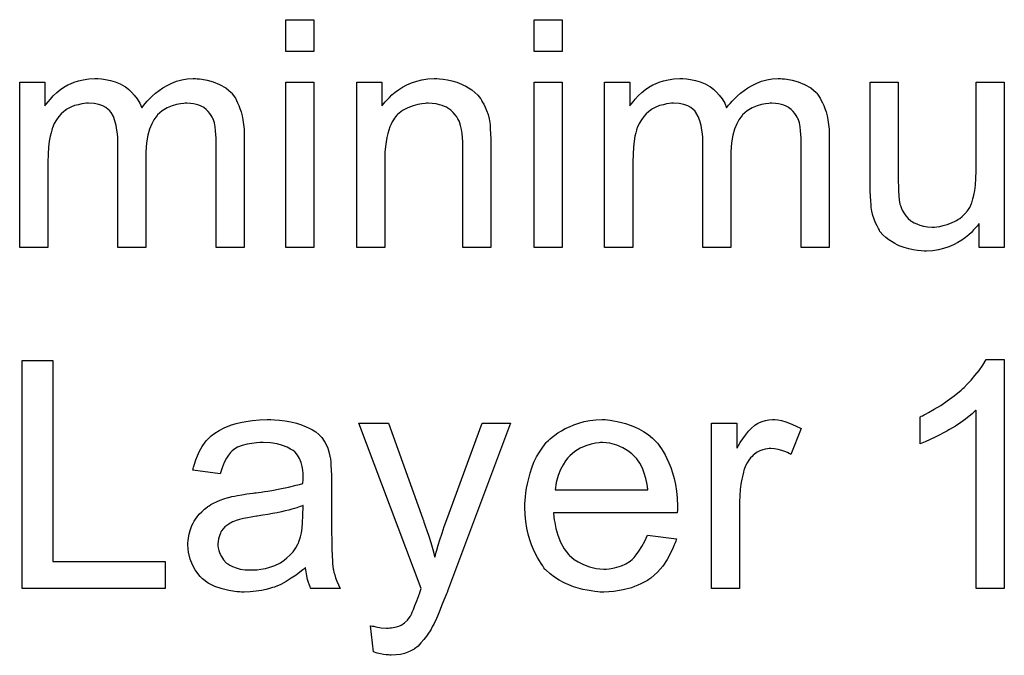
# Model space of a CAD drawing. Extents: x -1.7 to 9, y -2.8 to 5.2.
# Tile 202 of 227: x 4.082 to 4.427, y 3.492 to 3.715. Entities that reach past the tile are written whole.
import ezdxf

# ---------------------------------------------------------------- set-up
doc = ezdxf.new("R2010")
doc.units = 0
doc.layers.add('qfn32-50-23-b_document', color=1, linetype='CONTINUOUS')

msp = doc.modelspace()

# ---------------------------------------------------------------- linework, layer by layer
at = {"layer": 'qfn32-50-23-b_document', "color": 1}
for points in [[(4.184987, 3.703919), (4.175152, 3.703919), (4.175152, 3.715142), (4.184987, 3.715142), (4.184987, 3.703919)], [(4.272109, 3.703919), (4.262274, 3.703919), (4.262274, 3.715142), (4.272109, 3.715142), (4.272109, 3.703919)], [(4.144029, 3.694316), (4.144839, 3.694316), (4.145649, 3.6942), (4.147616, 3.693853), (4.149698, 3.693274), (4.151896, 3.692349), (4.154095, 3.691192), (4.155946, 3.689572), (4.156177, 3.689341), (4.15664, 3.688646), (4.15745, 3.687605), (4.157797, 3.686795), (4.15826, 3.685985), (4.158723, 3.684944), (4.15907, 3.683903), (4.159533, 3.682746), (4.15988, 3.681357), (4.160111, 3.679969), (4.160343, 3.678349), (4.160574, 3.676729), (4.160574, 3.674878), (4.160574, 3.635077), (4.150739, 3.635077), (4.150739, 3.671523), (4.150739, 3.671639), (4.150739, 3.671754), (4.150739, 3.672448), (4.150739, 3.67349), (4.150624, 3.674762), (4.150508, 3.676151), (4.150392, 3.677539), (4.150161, 3.678928), (4.149814, 3.679969), (4.149814, 3.680085), (4.149583, 3.680432), (4.149351, 3.680895), (4.149004, 3.681473), (4.148541, 3.682167), (4.147963, 3.682861), (4.147269, 3.683556), (4.146343, 3.68425), (4.146227, 3.684366), (4.14588, 3.684481), (4.145417, 3.684713), (4.144607, 3.68506), (4.143797, 3.685407), (4.142756, 3.685638), (4.141715, 3.685754), (4.140442, 3.68587), (4.139864, 3.68587), (4.139401, 3.685754), (4.138244, 3.685638), (4.136855, 3.685407), (4.135236, 3.684828), (4.1335, 3.684134), (4.131765, 3.683093), (4.130145, 3.681704), (4.130029, 3.681473), (4.129566, 3.680895), (4.128872, 3.679969), (4.128178, 3.678581), (4.127368, 3.676729), (4.12679, 3.674531), (4.126327, 3.67187), (4.126095, 3.668746), (4.126095, 3.635077), (4.116261, 3.635077), (4.116261, 3.67268), (4.116261, 3.672796), (4.116261, 3.673027), (4.116261, 3.673258), (4.116261, 3.673721), (4.116145, 3.674994), (4.115914, 3.676382), (4.115682, 3.678002), (4.11522, 3.679622), (4.114641, 3.681126), (4.113831, 3.682514), (4.113716, 3.68263), (4.113368, 3.683093), (4.11279, 3.683556), (4.11198, 3.68425), (4.110939, 3.684828), (4.10955, 3.685407), (4.107931, 3.685754), (4.105964, 3.68587), (4.105269, 3.68587), (4.104459, 3.685754), (4.103534, 3.685638), (4.102377, 3.685291), (4.100989, 3.684944), (4.099716, 3.684366), (4.098327, 3.683671), (4.098212, 3.683556), (4.097749, 3.683209), (4.09717, 3.682746), (4.09636, 3.682052), (4.095551, 3.681126), (4.094741, 3.679969), (4.093931, 3.678696), (4.093237, 3.677192), (4.093121, 3.676961), (4.093005, 3.676382), (4.092774, 3.675457), (4.092427, 3.674184), (4.09208, 3.672448), (4.091848, 3.670366), (4.091733, 3.667936), (4.091617, 3.665159), (4.091617, 3.635077), (4.081782, 3.635077), (4.081782, 3.693159), (4.090575, 3.693159), (4.090575, 3.684828), (4.090691, 3.68506), (4.091038, 3.685523), (4.091733, 3.686332), (4.092542, 3.687258), (4.093584, 3.688415), (4.094856, 3.689572), (4.096245, 3.690729), (4.097865, 3.69177), (4.098096, 3.691886), (4.098675, 3.692233), (4.0996, 3.69258), (4.100873, 3.693159), (4.102377, 3.693622), (4.104112, 3.693969), (4.106079, 3.694316), (4.108162, 3.694432), (4.109203, 3.694432), (4.110476, 3.694316), (4.111864, 3.694084), (4.1136, 3.693737), (4.115335, 3.693274), (4.117071, 3.69258), (4.118691, 3.691655), (4.118922, 3.691539), (4.119385, 3.691192), (4.120079, 3.690613), (4.121005, 3.689688), (4.12193, 3.688646), (4.122971, 3.687374), (4.123897, 3.68587), (4.124591, 3.684134), (4.124707, 3.68425), (4.124938, 3.684597), (4.125285, 3.68506), (4.125864, 3.685754), (4.126558, 3.686564), (4.127368, 3.687374), (4.128294, 3.688299), (4.129451, 3.689341), (4.130723, 3.690266), (4.131996, 3.691192), (4.1335, 3.692002), (4.13512, 3.692812), (4.136855, 3.693506), (4.138707, 3.693969), (4.140558, 3.694316), (4.142641, 3.694432), (4.14345, 3.694432), (4.144029, 3.694316)], [(4.229068, 3.694316), (4.230341, 3.6942), (4.231845, 3.693969), (4.233465, 3.693622), (4.2352, 3.693159), (4.23682, 3.692465), (4.237052, 3.692349), (4.237515, 3.692118), (4.238324, 3.691771), (4.23925, 3.691192), (4.240407, 3.690498), (4.241448, 3.689572), (4.24249, 3.688647), (4.243415, 3.68749), (4.243531, 3.687374), (4.243762, 3.686911), (4.244109, 3.686333), (4.244688, 3.685523), (4.245151, 3.684366), (4.245614, 3.683209), (4.246192, 3.68182), (4.246539, 3.680316), (4.246539, 3.6802), (4.246655, 3.679738), (4.24677, 3.679044), (4.246886, 3.678118), (4.246886, 3.676729), (4.247002, 3.67511), (4.247118, 3.673143), (4.247118, 3.670713), (4.247118, 3.635077), (4.237283, 3.635077), (4.237283, 3.67025), (4.237283, 3.670366), (4.237283, 3.670482), (4.237283, 3.671292), (4.237283, 3.672333), (4.237167, 3.673606), (4.237052, 3.67511), (4.23682, 3.676614), (4.236473, 3.678002), (4.236126, 3.679275), (4.236126, 3.679391), (4.235895, 3.679738), (4.235548, 3.680316), (4.2352, 3.68101), (4.234622, 3.681704), (4.233928, 3.682514), (4.233002, 3.683324), (4.231961, 3.684019), (4.231845, 3.684134), (4.231498, 3.684366), (4.230804, 3.684597), (4.229994, 3.684944), (4.229068, 3.685291), (4.227911, 3.685638), (4.226523, 3.685754), (4.225135, 3.68587), (4.224556, 3.68587), (4.224093, 3.685754), (4.222936, 3.685638), (4.221432, 3.685407), (4.219812, 3.684828), (4.217961, 3.684134), (4.21611, 3.683209), (4.214374, 3.68182), (4.214143, 3.681589), (4.21368, 3.68101), (4.213333, 3.680548), (4.212986, 3.679969), (4.212523, 3.679275), (4.212176, 3.678465), (4.211713, 3.677539), (4.211251, 3.676382), (4.210904, 3.67511), (4.210556, 3.673721), (4.210325, 3.672217), (4.210094, 3.670597), (4.209862, 3.66863), (4.209862, 3.666664), (4.209862, 3.635077), (4.200028, 3.635077), (4.200028, 3.693159), (4.208821, 3.693159), (4.208821, 3.684828), (4.208937, 3.684944), (4.209168, 3.685291), (4.209515, 3.685754), (4.209978, 3.686332), (4.210672, 3.687027), (4.211482, 3.687837), (4.212408, 3.688762), (4.213565, 3.689688), (4.214722, 3.690498), (4.21611, 3.691423), (4.217614, 3.692233), (4.219234, 3.692927), (4.221085, 3.693506), (4.222936, 3.693969), (4.225019, 3.694316), (4.227217, 3.694432), (4.228143, 3.694432), (4.229068, 3.694316)], [(4.349281, 3.694316), (4.350091, 3.694316), (4.3509, 3.6942), (4.352867, 3.693853), (4.35495, 3.693275), (4.357148, 3.692349), (4.359347, 3.691192), (4.361198, 3.689572), (4.361429, 3.689341), (4.361892, 3.688647), (4.362702, 3.687605), (4.363049, 3.686795), (4.363512, 3.685985), (4.363975, 3.684944), (4.364322, 3.683903), (4.364784, 3.682746), (4.365132, 3.681358), (4.365363, 3.679969), (4.365594, 3.678349), (4.365826, 3.676729), (4.365826, 3.674878), (4.365826, 3.635077), (4.355991, 3.635077), (4.355991, 3.671523), (4.355991, 3.671639), (4.355991, 3.671754), (4.355991, 3.672449), (4.355991, 3.67349), (4.355876, 3.674763), (4.35576, 3.676151), (4.355644, 3.677539), (4.355413, 3.678928), (4.355066, 3.679969), (4.355066, 3.680085), (4.354834, 3.680432), (4.354603, 3.680895), (4.354256, 3.681473), (4.353793, 3.682167), (4.353215, 3.682862), (4.35252, 3.683556), (4.351595, 3.68425), (4.351479, 3.684366), (4.351132, 3.684481), (4.350669, 3.684713), (4.349859, 3.68506), (4.349049, 3.685407), (4.348008, 3.685638), (4.346967, 3.685754), (4.345694, 3.68587), (4.345115, 3.68587), (4.344653, 3.685754), (4.343496, 3.685638), (4.342107, 3.685407), (4.340488, 3.684829), (4.338752, 3.684134), (4.337016, 3.683093), (4.335397, 3.681705), (4.335281, 3.681473), (4.334818, 3.680895), (4.334124, 3.679969), (4.33343, 3.678581), (4.33262, 3.676729), (4.332041, 3.674531), (4.331579, 3.67187), (4.331347, 3.668746), (4.331347, 3.635077), (4.321513, 3.635077), (4.321513, 3.67268), (4.321513, 3.672796), (4.321513, 3.673027), (4.321513, 3.673258), (4.321513, 3.673721), (4.321397, 3.674994), (4.321166, 3.676382), (4.320934, 3.678002), (4.320471, 3.679622), (4.319893, 3.681126), (4.319083, 3.682515), (4.318967, 3.68263), (4.31862, 3.683093), (4.318042, 3.683556), (4.317232, 3.68425), (4.31619, 3.684829), (4.314802, 3.685407), (4.313182, 3.685754), (4.311215, 3.68587), (4.310521, 3.68587), (4.309711, 3.685754), (4.308786, 3.685638), (4.307629, 3.685291), (4.30624, 3.684944), (4.304968, 3.684366), (4.303579, 3.683671), (4.303463, 3.683556), (4.303001, 3.683209), (4.302422, 3.682746), (4.301612, 3.682052), (4.300802, 3.681126), (4.299993, 3.679969), (4.299183, 3.678696), (4.298488, 3.677192), (4.298373, 3.676961), (4.298257, 3.676382), (4.298026, 3.675457), (4.297678, 3.674184), (4.297331, 3.672449), (4.2971, 3.670366), (4.296984, 3.667936), (4.296869, 3.66516), (4.296869, 3.635077), (4.287034, 3.635077), (4.287034, 3.693159), (4.295827, 3.693159), (4.295827, 3.684829), (4.295943, 3.68506), (4.29629, 3.685523), (4.296984, 3.686333), (4.297794, 3.687258), (4.298836, 3.688415), (4.300108, 3.689572), (4.301497, 3.690729), (4.303116, 3.691771), (4.303348, 3.691886), (4.303926, 3.692233), (4.304852, 3.69258), (4.306125, 3.693159), (4.307629, 3.693622), (4.309364, 3.693969), (4.311331, 3.694316), (4.313414, 3.694432), (4.314455, 3.694432), (4.315728, 3.694316), (4.317116, 3.694084), (4.318852, 3.693737), (4.320587, 3.693275), (4.322323, 3.69258), (4.323942, 3.691655), (4.324174, 3.691539), (4.324637, 3.691192), (4.325331, 3.690613), (4.326256, 3.689688), (4.327182, 3.688647), (4.328223, 3.687374), (4.329149, 3.68587), (4.329843, 3.684134), (4.329959, 3.68425), (4.33019, 3.684597), (4.330537, 3.68506), (4.331116, 3.685754), (4.33181, 3.686564), (4.33262, 3.687374), (4.333546, 3.6883), (4.334703, 3.689341), (4.335975, 3.690266), (4.337248, 3.691192), (4.338752, 3.692002), (4.340372, 3.692812), (4.342107, 3.693506), (4.343958, 3.693969), (4.34581, 3.694316), (4.347892, 3.694432), (4.348702, 3.694432), (4.349281, 3.694316)], [(4.184987, 3.635077), (4.175152, 3.635077), (4.175152, 3.693159), (4.184987, 3.693159), (4.184987, 3.635077)], [(4.272109, 3.635077), (4.262274, 3.635077), (4.262274, 3.693159), (4.272109, 3.693159), (4.272109, 3.635077)], [(4.427262, 3.635077), (4.418469, 3.635077), (4.418469, 3.643524), (4.418354, 3.643408), (4.418122, 3.643061), (4.417775, 3.642598), (4.417197, 3.642019), (4.416502, 3.641325), (4.415693, 3.6404), (4.414767, 3.63959), (4.41361, 3.638664), (4.412337, 3.637739), (4.410949, 3.636929), (4.409445, 3.636119), (4.407825, 3.635309), (4.405974, 3.63473), (4.404123, 3.634268), (4.40204, 3.633921), (4.399957, 3.633805), (4.399147, 3.633805), (4.398106, 3.633921), (4.396833, 3.634036), (4.395329, 3.634268), (4.393709, 3.634615), (4.39209, 3.635077), (4.390354, 3.635772), (4.390123, 3.635887), (4.38966, 3.636119), (4.38885, 3.636582), (4.387925, 3.63716), (4.386767, 3.637854), (4.385726, 3.638664), (4.384685, 3.63959), (4.383759, 3.640631), (4.383644, 3.640747), (4.383412, 3.64121), (4.383065, 3.641788), (4.382602, 3.642714), (4.382024, 3.643755), (4.381561, 3.645028), (4.381098, 3.646416), (4.380751, 3.64792), (4.380751, 3.648036), (4.380635, 3.648499), (4.38052, 3.649193), (4.38052, 3.650119), (4.380404, 3.651507), (4.380288, 3.653011), (4.380173, 3.654978), (4.380173, 3.657176), (4.380173, 3.693159), (4.390007, 3.693159), (4.390007, 3.660879), (4.390007, 3.660763), (4.390007, 3.660532), (4.390007, 3.660184), (4.390007, 3.659606), (4.390007, 3.658333), (4.390123, 3.656713), (4.390123, 3.654978), (4.390239, 3.653242), (4.390354, 3.651738), (4.390586, 3.650466), (4.390586, 3.65035), (4.390817, 3.649887), (4.391048, 3.649193), (4.391395, 3.648267), (4.391974, 3.647342), (4.392668, 3.6463), (4.393478, 3.645375), (4.394519, 3.644449), (4.394635, 3.644334), (4.395098, 3.644102), (4.395676, 3.643755), (4.396602, 3.643408), (4.397643, 3.642945), (4.398916, 3.642598), (4.400304, 3.642367), (4.401924, 3.642251), (4.402734, 3.642251), (4.403544, 3.642367), (4.404585, 3.642482), (4.405858, 3.642829), (4.407246, 3.643177), (4.408751, 3.643755), (4.410255, 3.644449), (4.410486, 3.644565), (4.410949, 3.644912), (4.411643, 3.645375), (4.412453, 3.646069), (4.413378, 3.646995), (4.414304, 3.648036), (4.415114, 3.649193), (4.415808, 3.650581), (4.415924, 3.650813), (4.41604, 3.651276), (4.416271, 3.652201), (4.416618, 3.653474), (4.416965, 3.655094), (4.417197, 3.657061), (4.417312, 3.659374), (4.417428, 3.662036), (4.417428, 3.693159), (4.427262, 3.693159), (4.427262, 3.635077)], [(4.093352, 3.524885), (4.132806, 3.524885), (4.132806, 3.515397), (4.082708, 3.515397), (4.082708, 3.595462), (4.093352, 3.595462), (4.093352, 3.524885)], [(4.427262, 3.515397), (4.417428, 3.515397), (4.417428, 3.577991), (4.417312, 3.577875), (4.416734, 3.577413), (4.41604, 3.576718), (4.414883, 3.575909), (4.41361, 3.574867), (4.41199, 3.57371), (4.410139, 3.572438), (4.408056, 3.571165), (4.407941, 3.571165), (4.407825, 3.571049), (4.407131, 3.570586), (4.405974, 3.570008), (4.404585, 3.569314), (4.402966, 3.568504), (4.40123, 3.567694), (4.399494, 3.566884), (4.397759, 3.56619), (4.397759, 3.575677), (4.397875, 3.575677), (4.398106, 3.575909), (4.398569, 3.576024), (4.399147, 3.576371), (4.399842, 3.576718), (4.400651, 3.577181), (4.402618, 3.578338), (4.404932, 3.579611), (4.407246, 3.581231), (4.409676, 3.583082), (4.412106, 3.585049), (4.412221, 3.585164), (4.412337, 3.58528), (4.412684, 3.585627), (4.413147, 3.585974), (4.414188, 3.587131), (4.415577, 3.58852), (4.416965, 3.59014), (4.418469, 3.591991), (4.419742, 3.593842), (4.420899, 3.595809), (4.427262, 3.595809), (4.427262, 3.515397)], [(4.171218, 3.574636), (4.172954, 3.57452), (4.174921, 3.574289), (4.176888, 3.573941), (4.178855, 3.573479), (4.180706, 3.5729), (4.180937, 3.572785), (4.181516, 3.572553), (4.182326, 3.572206), (4.183367, 3.571743), (4.184524, 3.571049), (4.185681, 3.570355), (4.186722, 3.569429), (4.187648, 3.568504), (4.187764, 3.568388), (4.187995, 3.568041), (4.188342, 3.567462), (4.188805, 3.566768), (4.189383, 3.565727), (4.189846, 3.564686), (4.190309, 3.563413), (4.190656, 3.561909), (4.190656, 3.561793), (4.190772, 3.561446), (4.190887, 3.560752), (4.191003, 3.559826), (4.191003, 3.558553), (4.191119, 3.557049), (4.191234, 3.555082), (4.191234, 3.552884), (4.191234, 3.539694), (4.191234, 3.539579), (4.191234, 3.539116), (4.191234, 3.538422), (4.191234, 3.537496), (4.191234, 3.536455), (4.191234, 3.535182), (4.19135, 3.532405), (4.19135, 3.529513), (4.191466, 3.52662), (4.191582, 3.525347), (4.191582, 3.524191), (4.191697, 3.523149), (4.191813, 3.522339), (4.191813, 3.522224), (4.191929, 3.521761), (4.192044, 3.521067), (4.192391, 3.520141), (4.192623, 3.5191), (4.193086, 3.517943), (4.193664, 3.51667), (4.194243, 3.515397), (4.183945, 3.515397), (4.18383, 3.515513), (4.183714, 3.515976), (4.183483, 3.516554), (4.183136, 3.51748), (4.182788, 3.518521), (4.182557, 3.519794), (4.182326, 3.521182), (4.182094, 3.522686), (4.181979, 3.522686), (4.181863, 3.522455), (4.181169, 3.521876), (4.180127, 3.521067), (4.178739, 3.520025), (4.177003, 3.518984), (4.175268, 3.517827), (4.173417, 3.516786), (4.17145, 3.515976), (4.171218, 3.51586), (4.170524, 3.515744), (4.169483, 3.515397), (4.16821, 3.51505), (4.16659, 3.514703), (4.164739, 3.514472), (4.162657, 3.51424), (4.160574, 3.514125), (4.159648, 3.514125), (4.158954, 3.51424), (4.158144, 3.51424), (4.157219, 3.514356), (4.155136, 3.514703), (4.152822, 3.515282), (4.150277, 3.516091), (4.147963, 3.517249), (4.14588, 3.518753), (4.145649, 3.518984), (4.14507, 3.519562), (4.14426, 3.520604), (4.143335, 3.521992), (4.142409, 3.523728), (4.141599, 3.525695), (4.141021, 3.528124), (4.140905, 3.529281), (4.140789, 3.53067), (4.140789, 3.530901), (4.140789, 3.531364), (4.140905, 3.532174), (4.141021, 3.533215), (4.141252, 3.534488), (4.141599, 3.53576), (4.142062, 3.537149), (4.142641, 3.538422), (4.142756, 3.538537), (4.142988, 3.539), (4.14345, 3.539694), (4.144029, 3.540504), (4.144723, 3.54143), (4.145649, 3.542355), (4.146574, 3.543281), (4.147731, 3.544091), (4.147847, 3.544207), (4.14831, 3.544438), (4.148888, 3.544901), (4.149814, 3.545364), (4.150855, 3.545826), (4.152128, 3.546405), (4.153401, 3.546868), (4.154905, 3.547331), (4.15502, 3.547331), (4.155483, 3.547446), (4.156177, 3.547678), (4.157103, 3.547793), (4.15826, 3.548025), (4.159764, 3.548256), (4.1615, 3.548603), (4.163582, 3.548835), (4.163698, 3.548835), (4.164161, 3.54895), (4.164739, 3.54895), (4.165549, 3.549066), (4.166475, 3.549182), (4.167632, 3.549413), (4.168904, 3.549529), (4.170293, 3.54976), (4.17307, 3.550339), (4.176078, 3.550917), (4.178739, 3.551611), (4.180012, 3.551959), (4.181169, 3.552306), (4.181169, 3.552421), (4.181169, 3.552653), (4.181284, 3.553347), (4.181284, 3.554157), (4.181284, 3.55462), (4.181284, 3.554851), (4.181284, 3.554967), (4.181284, 3.555082), (4.181284, 3.555777), (4.181169, 3.556934), (4.180937, 3.558206), (4.18059, 3.559595), (4.180012, 3.560983), (4.179317, 3.562256), (4.178392, 3.563297), (4.178276, 3.563413), (4.177698, 3.563876), (4.176772, 3.564338), (4.175615, 3.565033), (4.173995, 3.565611), (4.172144, 3.56619), (4.16983, 3.566537), (4.167169, 3.566652), (4.166012, 3.566652), (4.164855, 3.566537), (4.163235, 3.566305), (4.161615, 3.566074), (4.15988, 3.565611), (4.15826, 3.565033), (4.156872, 3.564223), (4.156756, 3.564107), (4.156293, 3.56376), (4.155715, 3.563181), (4.15502, 3.562256), (4.154326, 3.561099), (4.153516, 3.559595), (4.152822, 3.557744), (4.152128, 3.555661), (4.142525, 3.556934), (4.142525, 3.557049), (4.142641, 3.557165), (4.142641, 3.557512), (4.142756, 3.557975), (4.143103, 3.559016), (4.143566, 3.56052), (4.144145, 3.562024), (4.144839, 3.563644), (4.145764, 3.565264), (4.146806, 3.566768), (4.146921, 3.566884), (4.147384, 3.567347), (4.148078, 3.568041), (4.149004, 3.568966), (4.150277, 3.569892), (4.151781, 3.570818), (4.153516, 3.571859), (4.155483, 3.572669), (4.155599, 3.572669), (4.155715, 3.572785), (4.156062, 3.5729), (4.156525, 3.573016), (4.157681, 3.573363), (4.159301, 3.57371), (4.161153, 3.574057), (4.163467, 3.574404), (4.165896, 3.574636), (4.168673, 3.574751), (4.169946, 3.574751), (4.171218, 3.574636)], [(4.231845, 3.514472), (4.231845, 3.514356), (4.23173, 3.514009), (4.231498, 3.513546), (4.231267, 3.512968), (4.23092, 3.512158), (4.230573, 3.511232), (4.229763, 3.509265), (4.228953, 3.507067), (4.228027, 3.504869), (4.227101, 3.502902), (4.226639, 3.502092), (4.226292, 3.501282), (4.226176, 3.50105), (4.225829, 3.500472), (4.22525, 3.499662), (4.224556, 3.498621), (4.223631, 3.497464), (4.222589, 3.496307), (4.221548, 3.49515), (4.220275, 3.494224), (4.220159, 3.494108), (4.219697, 3.493877), (4.219002, 3.49353), (4.217961, 3.493067), (4.216804, 3.492604), (4.215416, 3.492257), (4.213912, 3.492026), (4.212176, 3.49191), (4.211713, 3.49191), (4.211135, 3.492026), (4.210325, 3.492026), (4.209399, 3.492257), (4.208358, 3.492489), (4.207201, 3.49272), (4.205928, 3.493183), (4.204887, 3.502323), (4.205003, 3.502323), (4.205466, 3.502207), (4.206044, 3.502092), (4.206738, 3.50186), (4.20859, 3.501513), (4.210441, 3.501398), (4.211019, 3.501398), (4.211598, 3.501513), (4.212292, 3.501513), (4.214027, 3.50186), (4.214837, 3.502207), (4.215647, 3.502555), (4.215763, 3.502555), (4.215994, 3.502786), (4.216341, 3.503017), (4.216804, 3.503365), (4.217846, 3.50429), (4.218771, 3.505563), (4.218771, 3.505678), (4.219002, 3.50591), (4.219234, 3.506373), (4.219465, 3.507067), (4.219928, 3.507992), (4.220391, 3.509381), (4.221085, 3.511001), (4.221779, 3.512968), (4.221779, 3.513083), (4.222011, 3.513546), (4.222242, 3.514356), (4.222705, 3.515397), (4.200722, 3.573479), (4.211135, 3.573479), (4.223283, 3.53981), (4.223283, 3.539694), (4.223399, 3.539579), (4.223515, 3.539231), (4.223631, 3.538653), (4.223862, 3.538075), (4.224093, 3.53738), (4.224672, 3.53576), (4.225366, 3.533794), (4.22606, 3.53148), (4.226754, 3.52905), (4.227449, 3.526389), (4.227449, 3.526505), (4.227564, 3.526736), (4.22768, 3.527083), (4.227796, 3.527546), (4.227911, 3.528124), (4.228143, 3.528818), (4.228606, 3.530554), (4.229184, 3.532521), (4.229994, 3.534835), (4.230688, 3.537149), (4.231614, 3.539579), (4.244109, 3.573479), (4.253944, 3.573479), (4.231845, 3.514472)], [(4.288075, 3.574636), (4.289001, 3.57452), (4.290158, 3.574289), (4.291431, 3.574057), (4.292935, 3.57371), (4.294323, 3.573363), (4.295943, 3.572785), (4.297447, 3.572206), (4.299067, 3.571396), (4.300687, 3.570471), (4.302306, 3.569429), (4.303811, 3.568157), (4.305199, 3.566768), (4.305315, 3.566653), (4.305546, 3.566421), (4.305893, 3.565958), (4.306356, 3.565264), (4.306935, 3.564454), (4.307513, 3.563529), (4.308207, 3.562372), (4.308901, 3.560983), (4.309596, 3.559479), (4.31029, 3.557859), (4.310868, 3.556008), (4.311447, 3.554041), (4.31191, 3.551843), (4.312257, 3.549529), (4.312488, 3.547099), (4.312604, 3.544438), (4.312604, 3.544322), (4.312604, 3.54386), (4.312604, 3.54305), (4.312488, 3.541893), (4.269101, 3.541893), (4.269101, 3.541777), (4.269101, 3.54143), (4.269216, 3.540967), (4.269216, 3.540273), (4.269332, 3.539463), (4.269563, 3.538537), (4.26991, 3.536455), (4.270605, 3.534141), (4.27153, 3.531595), (4.272803, 3.529281), (4.274423, 3.527199), (4.274538, 3.527199), (4.274654, 3.526967), (4.275348, 3.526389), (4.27639, 3.525579), (4.277778, 3.524769), (4.279629, 3.523843), (4.281712, 3.523034), (4.284026, 3.522455), (4.285299, 3.522339), (4.286687, 3.522224), (4.287613, 3.522224), (4.288654, 3.522339), (4.289927, 3.522571), (4.291315, 3.522918), (4.292935, 3.523381), (4.294439, 3.524075), (4.295943, 3.525001), (4.296059, 3.525116), (4.296637, 3.525579), (4.297331, 3.526273), (4.298141, 3.527199), (4.299067, 3.528472), (4.300108, 3.530091), (4.30115, 3.531943), (4.302075, 3.534141), (4.312257, 3.532868), (4.312257, 3.532752), (4.312141, 3.532521), (4.312025, 3.532058), (4.311794, 3.531364), (4.311447, 3.53067), (4.3111, 3.529744), (4.310174, 3.527777), (4.309017, 3.525579), (4.307397, 3.523265), (4.305546, 3.521067), (4.303232, 3.518984), (4.303116, 3.518984), (4.302885, 3.518753), (4.302538, 3.518521), (4.302075, 3.518174), (4.301381, 3.517827), (4.300687, 3.51748), (4.299761, 3.517017), (4.29872, 3.516554), (4.297563, 3.516092), (4.296406, 3.515629), (4.293513, 3.514935), (4.290274, 3.514356), (4.286687, 3.514125), (4.285414, 3.514125), (4.284604, 3.51424), (4.283563, 3.514356), (4.28229, 3.514588), (4.280902, 3.514819), (4.279398, 3.51505), (4.276158, 3.515976), (4.274423, 3.51667), (4.272803, 3.517364), (4.271068, 3.51829), (4.269448, 3.519331), (4.267944, 3.520488), (4.26644, 3.521877), (4.266324, 3.521992), (4.266092, 3.522224), (4.265745, 3.522686), (4.265283, 3.523381), (4.264704, 3.524191), (4.264126, 3.525116), (4.263431, 3.526273), (4.262737, 3.527546), (4.262043, 3.52905), (4.261349, 3.53067), (4.26077, 3.532521), (4.260192, 3.534488), (4.259729, 3.53657), (4.259382, 3.538885), (4.25915, 3.541314), (4.259035, 3.54386), (4.259035, 3.543975), (4.259035, 3.544554), (4.259035, 3.545248), (4.25915, 3.546289), (4.259266, 3.547562), (4.259382, 3.54895), (4.259613, 3.55057), (4.25996, 3.55219), (4.260886, 3.555892), (4.261464, 3.557744), (4.262159, 3.559711), (4.263084, 3.561562), (4.264126, 3.563297), (4.265283, 3.565033), (4.266555, 3.566653), (4.266671, 3.566768), (4.266902, 3.567), (4.267365, 3.567347), (4.267944, 3.567925), (4.268638, 3.568504), (4.269563, 3.569198), (4.270605, 3.570008), (4.271877, 3.570702), (4.27315, 3.571512), (4.274654, 3.572206), (4.276274, 3.5729), (4.27801, 3.573479), (4.279861, 3.574057), (4.281828, 3.574404), (4.28391, 3.574636), (4.286109, 3.574751), (4.287266, 3.574751), (4.288075, 3.574636)], [(4.347777, 3.574636), (4.349049, 3.574404), (4.350553, 3.573942), (4.352173, 3.573363), (4.354024, 3.572553), (4.355991, 3.571512), (4.352405, 3.562487), (4.352289, 3.562603), (4.351826, 3.562834), (4.351132, 3.563182), (4.350206, 3.563529), (4.349165, 3.563876), (4.347892, 3.564223), (4.34662, 3.564454), (4.345347, 3.56457), (4.344768, 3.56457), (4.34419, 3.564454), (4.34338, 3.564338), (4.34257, 3.564107), (4.341529, 3.56376), (4.340488, 3.563297), (4.339562, 3.562603), (4.339446, 3.562487), (4.339099, 3.562256), (4.338752, 3.561793), (4.338173, 3.561215), (4.337595, 3.560405), (4.337016, 3.559479), (4.336438, 3.558438), (4.335975, 3.557165), (4.335859, 3.556934), (4.335744, 3.55624), (4.335512, 3.555198), (4.335165, 3.55381), (4.334818, 3.552074), (4.334587, 3.550107), (4.334471, 3.548025), (4.334355, 3.545711), (4.334355, 3.515397), (4.324521, 3.515397), (4.324521, 3.573479), (4.33343, 3.573479), (4.33343, 3.564686), (4.333546, 3.564801), (4.334008, 3.565611), (4.334587, 3.566653), (4.335512, 3.567925), (4.336438, 3.569198), (4.337479, 3.570586), (4.338521, 3.571743), (4.339562, 3.572669), (4.339678, 3.572785), (4.340025, 3.573016), (4.340719, 3.573363), (4.341413, 3.57371), (4.342339, 3.574057), (4.343496, 3.574404), (4.344653, 3.574636), (4.345925, 3.574751), (4.346735, 3.574751), (4.347777, 3.574636)], [(4.286224, 3.566653), (4.28553, 3.566653), (4.285067, 3.566537), (4.283794, 3.566421), (4.28229, 3.566074), (4.280439, 3.565495), (4.278472, 3.564686), (4.276621, 3.563529), (4.27477, 3.562024), (4.274538, 3.561793), (4.274076, 3.561215), (4.273266, 3.560173), (4.272456, 3.558785), (4.27153, 3.557165), (4.27072, 3.555082), (4.270026, 3.552653), (4.269679, 3.549992), (4.302191, 3.549992), (4.302191, 3.550107), (4.302191, 3.550339), (4.302075, 3.550686), (4.302075, 3.551149), (4.301844, 3.552537), (4.301497, 3.554041), (4.300918, 3.555892), (4.30034, 3.557628), (4.299414, 3.559363), (4.298373, 3.560867), (4.298373, 3.560983), (4.298141, 3.561099), (4.297563, 3.561793), (4.296521, 3.562719), (4.295133, 3.56376), (4.293398, 3.564801), (4.291315, 3.565727), (4.288885, 3.566421), (4.287613, 3.566537), (4.286224, 3.566653)], [(4.181284, 3.544554), (4.181169, 3.544554), (4.181053, 3.544438), (4.180706, 3.544322), (4.180243, 3.544207), (4.179664, 3.543975), (4.17897, 3.543744), (4.17816, 3.543512), (4.177235, 3.543281), (4.176194, 3.542934), (4.174921, 3.542702), (4.173648, 3.542355), (4.172144, 3.542008), (4.170524, 3.541661), (4.168904, 3.541314), (4.167053, 3.541083), (4.165086, 3.540736), (4.164855, 3.540736), (4.164161, 3.54062), (4.163004, 3.540389), (4.161731, 3.540157), (4.160343, 3.539926), (4.158954, 3.539579), (4.157681, 3.539231), (4.156525, 3.538769), (4.156409, 3.538769), (4.156062, 3.538537), (4.155599, 3.538306), (4.155136, 3.537959), (4.153748, 3.537033), (4.152591, 3.535645), (4.152591, 3.535529), (4.152359, 3.535298), (4.152244, 3.534835), (4.152012, 3.534256), (4.151781, 3.533562), (4.151549, 3.532868), (4.151434, 3.531942), (4.151318, 3.531017), (4.151318, 3.530901), (4.151318, 3.530323), (4.151434, 3.529628), (4.151665, 3.528703), (4.152012, 3.527662), (4.152591, 3.52662), (4.153285, 3.525463), (4.154211, 3.524422), (4.154326, 3.524306), (4.154789, 3.524075), (4.155483, 3.523612), (4.156409, 3.523149), (4.157681, 3.522686), (4.159186, 3.522224), (4.160921, 3.521992), (4.163004, 3.521876), (4.163929, 3.521876), (4.165086, 3.521992), (4.166359, 3.522224), (4.167979, 3.522455), (4.169599, 3.522918), (4.171334, 3.523496), (4.17307, 3.524306), (4.173301, 3.524422), (4.173764, 3.524769), (4.174574, 3.525347), (4.175499, 3.526157), (4.176541, 3.527083), (4.177698, 3.52824), (4.178623, 3.529628), (4.179549, 3.531133), (4.179664, 3.531248), (4.17978, 3.531711), (4.180012, 3.532521), (4.180359, 3.533562), (4.180706, 3.534951), (4.180937, 3.53657), (4.181053, 3.538537), (4.181169, 3.540851), (4.181284, 3.544554)]]:
    msp.add_lwpolyline(points, dxfattribs=at)

doc.saveas('drawing.dxf')
